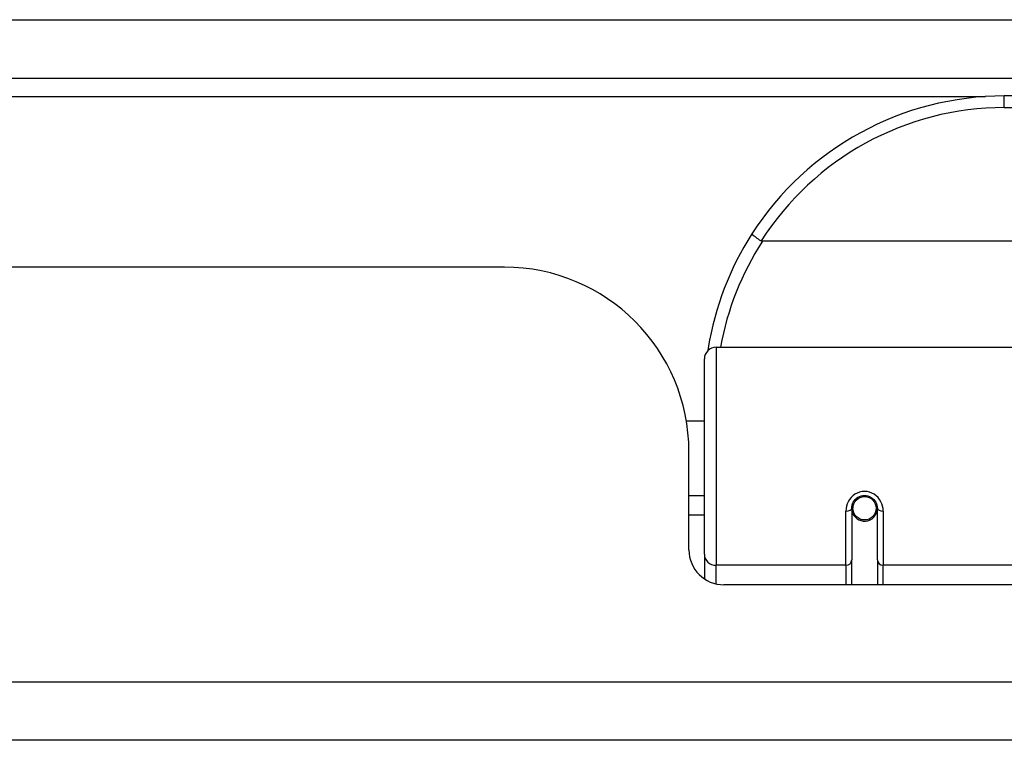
# Model space of a CAD drawing. Header units: inches. Extents: x 17 to 386, y 34 to 183.
# Tile 14 of 139: x 82.04 to 83.7, y 34.19 to 35.4. Entities that reach past the tile are written whole.
import ezdxf

# ---------------------------------------------------------------- set-up
doc = ezdxf.new("R2010")
doc.units = ezdxf.units.IN
doc.header["$MEASUREMENT"] = 0
doc.layers.add('Visible Edges(ANSI)', color=7, linetype='Continuous', lineweight=25)
doc.layers.add('Visible Tangent Edges(ANSI)', color=7, linetype='Continuous', lineweight=25)

msp = doc.modelspace()

# ---------------------------------------------------------------- linework, layer by layer
at = {"layer": 'Visible Edges(ANSI)'}
for p, q in [((16.8965, 35.3053), (88.6985, 35.3053)), ((85.197, 35.2753), (83.701, 35.2753)), ((85.6059, 35.0296), (83.2921, 35.0296)), ((82.856, 34.9858), (64.941, 34.9858)), ((83.2138, 34.8503), (83.8033, 34.8503)), ((83.1941, 34.5007), (83.1941, 34.8306)), ((83.1637, 34.7258), (83.1941, 34.7258)), ((83.168, 34.5078), (83.168, 34.6738)), ((83.168, 34.5998), (83.1941, 34.5998)), ((83.4435, 34.5824), (83.4455, 34.5821)), ((83.4451, 34.5821), (83.4451, 34.5781)), ((83.1941, 34.5663), (83.168, 34.5663)), ((83.4431, 34.5781), (83.4431, 34.4912)), ((83.4452, 34.5758), (83.4432, 34.5758)), ((83.449, 34.5663), (83.4466, 34.5663)), ((83.4829, 34.5663), (83.4805, 34.5663)), ((83.484, 34.5741), (83.4864, 34.5736)), ((83.4864, 34.4912), (83.4864, 34.5781)), ((83.1941, 34.5007), (83.1941, 34.4589)), ((83.4431, 34.4488), (83.4431, 34.4912)), ((83.4864, 34.4912), (83.4864, 34.4488)), ((83.7745, 34.4488), (83.2271, 34.4488)), ((88.6, 34.1858), (16.995, 34.1858))]:
    msp.add_line(p, q, dxfattribs=at)
at = {"layer": 'Visible Edges(ANSI)', "flags": 128}
for points in [[(83.2744, 35.0422), (83.2743, 35.042), (83.2744, 35.0419), (83.2745, 35.0417), (83.2747, 35.0414), (83.275, 35.0412), (83.2753, 35.0408), (83.2757, 35.0405), (83.2761, 35.0401), (83.2767, 35.0396), (83.2773, 35.0391), (83.2779, 35.0386), (83.2786, 35.0381), (83.2794, 35.0375), (83.2802, 35.0369), (83.281, 35.0363), (83.2819, 35.0357), (83.2828, 35.035), (83.2838, 35.0344), (83.2848, 35.0337), (83.2858, 35.033), (83.2869, 35.0323), (83.2879, 35.0316), (83.289, 35.0309), (83.2901, 35.0302)], [(83.2921, 35.0296), (83.292, 35.0296), (83.2919, 35.0296), (83.2919, 35.0296), (83.2918, 35.0296), (83.2917, 35.0297), (83.2916, 35.0297), (83.2915, 35.0297), (83.2914, 35.0297), (83.2913, 35.0297), (83.2912, 35.0297), (83.2911, 35.0297), (83.2911, 35.0298), (83.291, 35.0298), (83.2909, 35.0298), (83.2908, 35.0298), (83.2907, 35.0299), (83.2906, 35.0299), (83.2905, 35.0299), (83.2905, 35.03), (83.2904, 35.03), (83.2903, 35.03), (83.2902, 35.0301), (83.2901, 35.0301), (83.2901, 35.0302)], [(83.2006, 34.8495), (83.2006, 34.8493), (83.2006, 34.8491), (83.2005, 34.8489), (83.2005, 34.8487), (83.2005, 34.8485), (83.2004, 34.8483), (83.2004, 34.8481), (83.2004, 34.8479), (83.2003, 34.8476), (83.2003, 34.8474), (83.2003, 34.8472), (83.2002, 34.847), (83.2002, 34.8468), (83.2002, 34.8466), (83.2001, 34.8464), (83.2001, 34.8462), (83.2001, 34.846), (83.2, 34.8458), (83.2, 34.8456), (83.2, 34.8454), (83.1999, 34.8451), (83.1999, 34.8449), (83.1999, 34.8447), (83.1998, 34.8445)], [(83.4431, 34.5781), (83.4433, 34.5808), (83.4438, 34.5834), (83.4446, 34.586), (83.4457, 34.5885), (83.4472, 34.5908), (83.449, 34.593), (83.4512, 34.595), (83.4535, 34.5967), (83.4562, 34.598), (83.4589, 34.599), (83.4618, 34.5996), (83.4648, 34.5998), (83.4677, 34.5996), (83.4706, 34.599), (83.4734, 34.598), (83.476, 34.5966), (83.4784, 34.5949), (83.4805, 34.593), (83.4823, 34.5908), (83.4838, 34.5885), (83.4849, 34.586), (83.4857, 34.5834), (83.4862, 34.5808), (83.4864, 34.5781)]]:
    msp.add_lwpolyline(points, dxfattribs=at)
at = {"layer": 'Visible Edges(ANSI)'}
msp.add_circle((83.4648, 34.5781), 0.0197, dxfattribs=at)
for centre, radius, start, end in [((83.701, 34.7684), 0.5069, 90, 147.3142), ((83.701, 34.7684), 0.5069, 147.3142, 170.7932), ((82.856, 34.6738), 0.312, 0, 90), ((83.2138, 34.8306), 0.0197, 90, 180), ((83.4648, 34.5781), 0.0217, 180, 348.1708), ((83.2271, 34.5078), 0.0591, 180, 270)]:
    msp.add_arc(centre, radius, start, end, dxfattribs=at)
at = {"layer": 'Visible Tangent Edges(ANSI)'}
for p, q in [((16.8965, 35.4043), (87.9314, 35.4043)), ((64.1279, 35.2743), (83.6692, 35.2743)), ((83.701, 35.2556), (83.701, 35.2753)), ((83.701, 35.2556), (85.197, 35.2556)), ((83.2138, 34.8503), (83.2138, 34.4817)), ((83.4333, 34.4817), (83.4333, 34.5734)), ((83.4963, 34.5734), (83.4963, 34.4817)), ((83.2138, 34.4503), (83.2138, 34.4817)), ((83.4333, 34.4817), (83.2138, 34.4817)), ((83.4333, 34.4817), (83.4333, 34.4488)), ((83.8033, 34.4817), (83.4963, 34.4817)), ((83.4963, 34.4488), (83.4963, 34.4817)), ((16.995, 34.2848), (88.6, 34.2848))]:
    msp.add_line(p, q, dxfattribs=at)
at = {"layer": 'Visible Tangent Edges(ANSI)', "flags": 128}
msp.add_lwpolyline([(83.4963, 34.5734), (83.496, 34.5775), (83.4953, 34.5815), (83.4941, 34.5855), (83.4924, 34.5893), (83.4903, 34.5929), (83.4877, 34.5963), (83.4846, 34.5993), (83.4811, 34.6018), (83.4773, 34.6039), (83.4733, 34.6054), (83.4691, 34.6064), (83.4648, 34.6067), (83.4605, 34.6064), (83.4563, 34.6054), (83.4522, 34.6039), (83.4484, 34.6019), (83.445, 34.5993), (83.4419, 34.5963), (83.4393, 34.593), (83.4371, 34.5893), (83.4354, 34.5855), (83.4342, 34.5815), (83.4335, 34.5775), (83.4333, 34.5734)], dxfattribs=at)
at = {"layer": 'Visible Tangent Edges(ANSI)'}
for centre, start, end in [((83.701, 34.7684), 90, 147.5011), ((83.701, 34.7647), 147.0552, 169.8777)]:
    msp.add_arc(centre, 0.4872, start, end, dxfattribs=at)
for centre, major_axis, ratio, start_param, end_param in [((83.2201, 34.8464), (-0.0194, 0.0031), 0.187438, 0, 0.544489), ((83.4333, 34.5781), (0.00984, 0), 0.476565, 4.712389, 6.283185), ((83.4963, 34.5781), (-0.00984, 0), 0.476565, 0, 1.570796), ((83.2138, 34.5007), (-0.0197, 0), 0.965926, 0, 1.570796), ((83.4333, 34.4912), (0.00984, 0), 0.965926, 4.712389, 6.283185), ((83.4963, 34.4912), (-0.00984, 0), 0.965926, 0, 1.570796)]:
    msp.add_ellipse(centre, major_axis=major_axis, ratio=ratio, start_param=start_param, end_param=end_param, dxfattribs=at)

doc.saveas('drawing.dxf')
